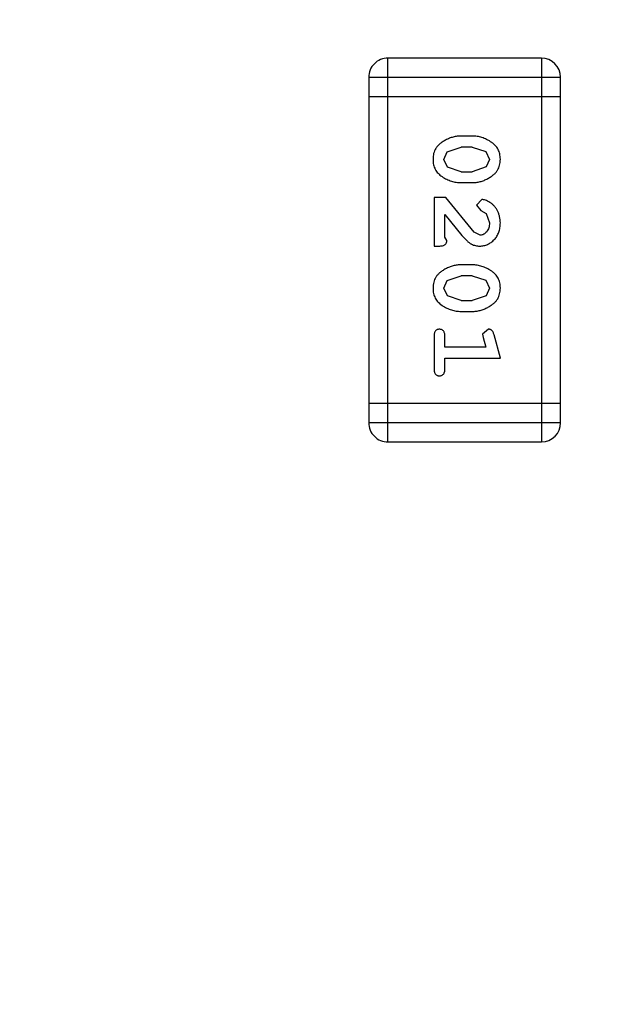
# Model space of a CAD drawing. Header units: millimetres. Extents: x -49 to 165, y -182 to -55.
# Tile 38 of 93: x 120.195 to 121.138, y -118.474 to -116.91. Entities that reach past the tile are written whole.
import ezdxf

# ---------------------------------------------------------------- set-up
doc = ezdxf.new("R2010")
doc.units = ezdxf.units.MM
doc.header["$LTSCALE"] = 1.21
doc.header["$MEASUREMENT"] = 0
doc.header["$PDMODE"] = 3
doc.header["$PDSIZE"] = 0.3125
doc.layers.get('0').update_dxf_attribs({"linetype": 'CONTINUOUS'})
doc.layers.get('DEFPOINTS').update_dxf_attribs({"linetype": 'CONTINUOUS'})
doc.layers.add('Dim', color=3, linetype='CONTINUOUS', lineweight=25)
doc.styles.get("Standard").update_dxf_attribs({"font": 'txt', "width": 0.8})
doc.dimstyles.get("Standard").update_dxf_attribs({"dimtxt": 0.15625, "dimasz": 0.1875, "dimexe": 0.125, "dimexo": 0.0625, "dimgap": 0.09, "dimtad": 0, "dimtih": 1, "dimtoh": 1, "dimzin": 4, "dimdsep": 46, "dimtxsty": 'Standard', "dimblk": '_FILLED', "dimblk1": '_FILLED', "dimblk2": '_FILLED', "dimcen": 0.09, "dimazin": 1, "dimtp": 0.01, "dimtm": 0.01, "dimtfac": 1, "dimtofl": 0, "dimtmove": 0, "dimatfit": 3, "dimldrblk": '_FILLED', "dimfxl": 1, "dimtolj": 1, "dimtzin": 4, "dimarcsym": 0})

# ---------------------------------------------------------------- blocks, each defined once
blk = doc.blocks.new('_FILLED')
at = {"color": 0, "linetype": 'ByBlock'}
blk.add_solid([(0, 0), (-1, 0.1667), (-1, -0.1667)], dxfattribs=at)
blk = doc.blocks.new('*D70')
at = {"layer": 'DEFPOINTS', "color": 0}
for p in [(123.0081, -106.0744), (91.696, -126.5744), (95.7094, -126.5744)]:
    blk.add_point(p, dxfattribs=at)
at = {"layer": 'Dim', "color": 0, "lineweight": -2}
for p, q in [((122.9456, -106.0744), (91.571, -106.0744)), ((91.696, -107.5744), (91.696, -114.0344)), ((91.696, -125.0744), (91.696, -118.6144)), ((95.6469, -126.5744), (91.571, -126.5744))]:
    blk.add_line(p, q, dxfattribs=at)
at = {"layer": 'Dim', "color": 0, "lineweight": -2, "xscale": 1.5, "yscale": 1.5, "zscale": 1.5}
for p, rotation in [((91.696, -106.0744), 90), ((91.696, -126.5744), 270)]:
    blk.add_blockref('_FILLED', p, dxfattribs=dict(at, rotation=rotation))
at = {"layer": 'Dim', "color": 0, "insert": (91.696, -116.3244), "char_height": 1.5, "attachment_point": 5, "rotation": 90, "line_spacing_factor": 1.5}
blk.add_mtext('\\A1;20.50', dxfattribs=at)
blk = doc.blocks.new('*D79')
at = {"layer": 'DEFPOINTS', "color": 0}
for p in [(103.9882, -113.9099), (95.9455, -118.3888), (95.7094, -126.5744), (123.0081, -126.5744), (150.6978, -126.5744)]:
    blk.add_point(p, dxfattribs=at)
at = {"layer": 'Dim', "color": 0, "lineweight": -2}
for p, q in [((103.9361, -113.8752), (99.3703, -110.835)), ((95.6469, -126.5744), (94.6096, -126.5744))]:
    blk.add_line(p, q, dxfattribs=at)
for start, end in [(149.38213, 160.15016), (166.19189, 176.95991)]:
    blk.add_arc((123.0081, -126.5744), 28.2735, start, end, dxfattribs=at)
at = {"layer": 'Dim', "color": 0, "lineweight": -2, "xscale": 1.5, "yscale": 1.5, "zscale": 1.5}
for p, rotation in [((99.4744, -110.9043), 57.86208909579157), ((94.7346, -126.5744), 268.4799565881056)]:
    blk.add_blockref('_FILLED', p, dxfattribs=dict(at, rotation=rotation))
at = {"layer": 'Dim', "color": 0, "insert": (95.9455, -118.3888), "char_height": 1.5, "attachment_point": 5, "rotation": 73.171}
blk.add_mtext('\\A1;34%%d', dxfattribs=at)
blk = doc.blocks.new('*D87')
at = {"layer": 'DEFPOINTS', "color": 0}
for p in [(123.0049, -103.5621), (83.9714, -149.5868), (123.0049, -149.5868)]:
    blk.add_point(p, dxfattribs=at)
at = {"layer": 'Dim', "color": 0, "lineweight": -2}
for p, q in [((122.9424, -103.5621), (83.8464, -103.5621)), ((83.9714, -105.0621), (83.9714, -124.1844)), ((83.9714, -148.0868), (83.9714, -128.9644)), ((122.9424, -149.5868), (83.8464, -149.5868))]:
    blk.add_line(p, q, dxfattribs=at)
at = {"layer": 'Dim', "color": 0, "lineweight": -2, "xscale": 1.5, "yscale": 1.5, "zscale": 1.5}
for p, rotation in [((83.9714, -103.5621), 90), ((83.9714, -149.5868), 270)]:
    blk.add_blockref('_FILLED', p, dxfattribs=dict(at, rotation=rotation))
at = {"layer": 'Dim', "color": 0, "insert": (83.9714, -126.5744), "char_height": 1.5, "attachment_point": 5, "rotation": 90, "line_spacing_factor": 1.5}
blk.add_mtext('\\A1;%%C46.0', dxfattribs=at)

msp = doc.modelspace()

# ---------------------------------------------------------------- linework, layer by layer
at = {"color": 6, "linetype": 'Continuous'}
for p, q in [((120.7802, -117.5805), (120.7802, -116.9709)), ((121.024, -116.9709), (120.7802, -116.9709)), ((121.024, -116.9709), (121.0241, -117.5805)), ((120.7497, -117.0014), (121.0545, -117.0013)), ((120.7497, -117.0014), (120.7498, -117.55)), ((121.0546, -117.55), (121.0545, -117.0013)), ((120.7497, -117.0319), (121.0545, -117.0318)), ((120.9141, -117.0948), (120.8964, -117.0948)), ((120.8691, -117.1319), (120.8744, -117.1197)), ((120.8744, -117.1197), (120.8967, -117.1121)), ((120.9139, -117.1121), (120.8967, -117.1121)), ((120.9139, -117.1121), (120.9356, -117.1193)), ((120.9356, -117.1193), (120.9415, -117.1317)), ((120.8749, -117.1442), (120.8691, -117.1319)), ((120.9415, -117.1317), (120.9362, -117.1438)), ((120.8967, -117.1514), (120.8749, -117.1442)), ((120.8967, -117.1514), (120.9139, -117.1514)), ((120.9362, -117.1438), (120.9139, -117.1514)), ((120.8964, -117.1687), (120.9141, -117.1687)), ((120.8534, -117.1923), (120.8534, -117.2694)), ((120.8722, -117.1923), (120.8534, -117.1923)), ((120.9172, -117.2473), (120.8722, -117.1923)), ((120.9294, -117.1954), (120.921, -117.2043)), ((120.921, -117.2043), (120.9276, -117.2128)), ((120.9276, -117.2128), (120.9361, -117.2177)), ((120.9361, -117.2177), (120.9415, -117.2326)), ((120.8707, -117.2552), (120.8707, -117.2191)), ((120.8707, -117.2191), (120.8977, -117.2526)), ((120.9269, -117.2521), (120.9172, -117.2473)), ((120.8738, -117.2607), (120.8707, -117.2552)), ((120.8534, -117.2694), (120.8612, -117.2694)), ((120.9142, -117.2993), (120.8964, -117.2993)), ((120.8691, -117.3364), (120.8744, -117.3242)), ((120.8744, -117.3242), (120.8967, -117.3166)), ((120.9139, -117.3166), (120.8967, -117.3166)), ((120.9139, -117.3166), (120.9357, -117.3238)), ((120.9357, -117.3238), (120.9415, -117.3362)), ((120.8749, -117.3487), (120.8691, -117.3364)), ((120.9415, -117.3362), (120.9362, -117.3483)), ((120.8967, -117.3559), (120.8749, -117.3487)), ((120.8967, -117.3559), (120.9139, -117.3559)), ((120.9362, -117.3483), (120.9139, -117.3559)), ((120.8964, -117.3732), (120.9142, -117.3732)), ((120.9397, -117.4015), (120.9305, -117.4094)), ((120.8534, -117.4126), (120.8534, -117.4645)), ((120.8707, -117.4299), (120.8707, -117.4125)), ((120.9305, -117.4094), (120.9315, -117.4148)), ((120.9315, -117.4148), (120.9356, -117.4298)), ((120.9588, -117.4472), (120.9489, -117.4106)), ((120.9356, -117.4298), (120.8707, -117.4299)), ((120.8707, -117.4645), (120.8707, -117.4472)), ((120.8707, -117.4472), (120.9588, -117.4472)), ((121.0546, -117.5195), (120.7498, -117.5195)), ((121.0546, -117.55), (120.7498, -117.55)), ((120.7802, -117.5805), (121.0241, -117.5805))]:
    msp.add_line(p, q, dxfattribs=at)
at = {"color": 7, "linetype": 'Continuous'}
msp.add_arc((123.0081, -126.5744), 24.48, 100.97933, 79.01595, dxfattribs=at)
at = {"color": 6, "linetype": 'Continuous'}
for centre, start, end in [((120.7802, -117.0014), 90.0045, 180.0045), ((121.024, -117.0014), 0.0045, 90.0045), ((120.7802, -117.55), 180.0045, 270.0045), ((121.0241, -117.55), 270.0045, 0.0045)]:
    msp.add_arc(centre, 0.0305, start, end, dxfattribs=at)
for points, knots in [([(120.8964, -117.0948), (120.8953, -117.0948), (120.8932, -117.0948), (120.89, -117.0951), (120.8869, -117.0956), (120.8838, -117.0963), (120.8807, -117.0972), (120.8778, -117.0983), (120.8748, -117.0996), (120.8719, -117.1011), (120.8692, -117.1026), (120.8666, -117.1043), (120.8643, -117.1059), (120.8622, -117.1075), (120.8604, -117.1092), (120.8587, -117.1109), (120.8573, -117.1127), (120.8557, -117.115), (120.8541, -117.1182), (120.8527, -117.1224), (120.8519, -117.127), (120.8518, -117.1302), (120.8518, -117.1318)], [0, 0, 0, 0, 0.049886, 0.09882, 0.148132, 0.19689, 0.246038, 0.295176, 0.345305, 0.395692, 0.445312, 0.491875, 0.535813, 0.577009, 0.616081, 0.652689, 0.687585, 0.720206, 0.785062, 0.85223, 0.923759, 1, 1, 1, 1]), ([(120.9588, -117.1316), (120.9587, -117.1301), (120.9586, -117.1273), (120.9579, -117.1232), (120.9568, -117.1194), (120.9552, -117.1158), (120.9532, -117.1125), (120.9506, -117.1095), (120.9477, -117.1067), (120.9443, -117.1042), (120.9407, -117.102), (120.937, -117.1001), (120.9333, -117.0984), (120.9295, -117.0971), (120.9258, -117.096), (120.9219, -117.0953), (120.918, -117.0949), (120.9154, -117.0948), (120.9141, -117.0948)], [0, 0, 0, 0, 0.06692, 0.130834, 0.19258, 0.252759, 0.312631, 0.373411, 0.436359, 0.501894, 0.568244, 0.632472, 0.69556, 0.757163, 0.818592, 0.878885, 0.939235, 1, 1, 1, 1]), ([(120.8518, -117.1318), (120.8518, -117.1333), (120.8519, -117.1361), (120.8526, -117.1402), (120.8537, -117.144), (120.8553, -117.1476), (120.8573, -117.1509), (120.8599, -117.1539), (120.8628, -117.1568), (120.8662, -117.1592), (120.8698, -117.1614), (120.8735, -117.1634), (120.8772, -117.165), (120.8809, -117.1664), (120.8848, -117.1674), (120.8886, -117.1682), (120.8925, -117.1686), (120.8951, -117.1687), (120.8964, -117.1687)], [0, 0, 0, 0, 0.067217, 0.131051, 0.19272, 0.252824, 0.312745, 0.373449, 0.436041, 0.501494, 0.567761, 0.632087, 0.695096, 0.757109, 0.817993, 0.878657, 0.939311, 1, 1, 1, 1]), ([(120.9141, -117.1687), (120.9152, -117.1687), (120.9174, -117.1686), (120.9206, -117.1684), (120.9237, -117.1678), (120.9268, -117.1671), (120.9298, -117.1662), (120.9329, -117.1651), (120.9358, -117.1638), (120.9387, -117.1623), (120.9414, -117.1607), (120.944, -117.1591), (120.9463, -117.1574), (120.9484, -117.1558), (120.9503, -117.154), (120.9519, -117.1523), (120.9533, -117.1506), (120.9549, -117.1482), (120.9565, -117.1451), (120.9578, -117.1409), (120.9586, -117.1364), (120.9587, -117.1332), (120.9588, -117.1316)], [0, 0, 0, 0, 0.049855, 0.099516, 0.148482, 0.19758, 0.246804, 0.296268, 0.346517, 0.397047, 0.446826, 0.49336, 0.537801, 0.579207, 0.617974, 0.654833, 0.689171, 0.722088, 0.786392, 0.853518, 0.924186, 1, 1, 1, 1]), ([(120.9588, -117.2327), (120.9587, -117.231), (120.9586, -117.2277), (120.9577, -117.2227), (120.9563, -117.218), (120.9543, -117.2135), (120.9519, -117.2093), (120.949, -117.2057), (120.9458, -117.2025), (120.9422, -117.2), (120.9386, -117.1981), (120.9353, -117.1966), (120.9323, -117.1957), (120.9303, -117.1955), (120.9294, -117.1954)], [0, 0, 0, 0, 0.098286, 0.193983, 0.289056, 0.384352, 0.477435, 0.566197, 0.652355, 0.737986, 0.818188, 0.887401, 0.94802, 1, 1, 1, 1]), ([(120.926, -117.2694), (120.9271, -117.2694), (120.9293, -117.2693), (120.9326, -117.2688), (120.9357, -117.268), (120.9386, -117.2669), (120.9415, -117.2654), (120.9442, -117.2636), (120.9468, -117.2615), (120.9492, -117.2591), (120.9515, -117.2565), (120.9534, -117.2536), (120.9551, -117.2506), (120.9565, -117.2474), (120.9575, -117.2439), (120.9582, -117.2404), (120.9587, -117.2366), (120.9587, -117.234), (120.9588, -117.2327)], [0, 0, 0, 0, 0.060981, 0.120256, 0.178148, 0.236115, 0.293993, 0.352864, 0.413358, 0.476056, 0.539296, 0.602396, 0.665116, 0.728325, 0.792919, 0.859317, 0.928302, 1, 1, 1, 1]), ([(120.9415, -117.2326), (120.9414, -117.234), (120.9413, -117.2367), (120.9405, -117.2405), (120.9391, -117.2439), (120.9372, -117.2468), (120.9349, -117.2491), (120.9324, -117.2508), (120.9297, -117.2519), (120.9279, -117.252), (120.9269, -117.2521)], [0, 0, 0, 0, 0.156344, 0.299348, 0.4327, 0.561, 0.682299, 0.791883, 0.89611, 1, 1, 1, 1]), ([(120.8612, -117.2694), (120.8623, -117.2694), (120.8643, -117.2693), (120.867, -117.2689), (120.8692, -117.2682), (120.871, -117.2672), (120.8723, -117.2658), (120.8732, -117.2643), (120.8737, -117.2626), (120.8738, -117.2614), (120.8738, -117.2607)], [0, 0, 0, 0, 0.1844, 0.34094, 0.473574, 0.586824, 0.690029, 0.789175, 0.890445, 1, 1, 1, 1]), ([(120.8977, -117.2526), (120.8985, -117.2535), (120.9, -117.2552), (120.9022, -117.2576), (120.9043, -117.2597), (120.9063, -117.2616), (120.9082, -117.2632), (120.9099, -117.2645), (120.9116, -117.2656), (120.9136, -117.2668), (120.9162, -117.2678), (120.9193, -117.2687), (120.9226, -117.2693), (120.9249, -117.2694), (120.926, -117.2694)], [0, 0, 0, 0, 0.103002, 0.197728, 0.285279, 0.365235, 0.437224, 0.502446, 0.560545, 0.611446, 0.707576, 0.80349, 0.900532, 1, 1, 1, 1]), ([(120.8964, -117.2993), (120.8953, -117.2993), (120.8932, -117.2993), (120.89, -117.2996), (120.8869, -117.3001), (120.8838, -117.3008), (120.8808, -117.3017), (120.8778, -117.3028), (120.8748, -117.3041), (120.8719, -117.3056), (120.8692, -117.3071), (120.8666, -117.3088), (120.8643, -117.3104), (120.8622, -117.3121), (120.8604, -117.3138), (120.8587, -117.3155), (120.8573, -117.3172), (120.8557, -117.3196), (120.8541, -117.3227), (120.8528, -117.3269), (120.8519, -117.3315), (120.8518, -117.3347), (120.8518, -117.3363)], [0, 0, 0, 0, 0.049886, 0.09882, 0.148132, 0.19689, 0.246038, 0.295176, 0.345305, 0.395692, 0.445312, 0.491875, 0.535813, 0.577009, 0.616081, 0.652689, 0.687585, 0.720206, 0.785062, 0.85223, 0.923759, 1, 1, 1, 1]), ([(120.9588, -117.3361), (120.9587, -117.3346), (120.9587, -117.3318), (120.9579, -117.3277), (120.9568, -117.3239), (120.9552, -117.3203), (120.9532, -117.317), (120.9507, -117.314), (120.9477, -117.3112), (120.9443, -117.3087), (120.9407, -117.3065), (120.937, -117.3046), (120.9333, -117.3029), (120.9296, -117.3016), (120.9258, -117.3006), (120.9219, -117.2998), (120.9181, -117.2994), (120.9155, -117.2993), (120.9142, -117.2993)], [0, 0, 0, 0, 0.06692, 0.130834, 0.19258, 0.252759, 0.312631, 0.373411, 0.436359, 0.501894, 0.568244, 0.632472, 0.69556, 0.757163, 0.818592, 0.878885, 0.939235, 1, 1, 1, 1]), ([(120.8518, -117.3363), (120.8518, -117.3378), (120.8519, -117.3406), (120.8526, -117.3447), (120.8537, -117.3485), (120.8553, -117.3521), (120.8574, -117.3554), (120.8599, -117.3585), (120.8628, -117.3613), (120.8662, -117.3637), (120.8698, -117.3659), (120.8735, -117.3679), (120.8772, -117.3695), (120.881, -117.3709), (120.8848, -117.3719), (120.8886, -117.3727), (120.8925, -117.3731), (120.8951, -117.3732), (120.8964, -117.3732)], [0, 0, 0, 0, 0.067217, 0.131051, 0.19272, 0.252824, 0.312745, 0.373449, 0.436041, 0.501494, 0.567761, 0.632087, 0.695096, 0.757109, 0.817993, 0.878657, 0.939311, 1, 1, 1, 1]), ([(120.9142, -117.3732), (120.9152, -117.3732), (120.9174, -117.3732), (120.9206, -117.3729), (120.9237, -117.3723), (120.9268, -117.3717), (120.9299, -117.3707), (120.9329, -117.3696), (120.9358, -117.3683), (120.9387, -117.3668), (120.9414, -117.3652), (120.944, -117.3636), (120.9463, -117.3619), (120.9484, -117.3603), (120.9503, -117.3586), (120.9519, -117.3569), (120.9534, -117.3551), (120.9549, -117.3528), (120.9565, -117.3496), (120.9578, -117.3454), (120.9586, -117.3409), (120.9587, -117.3377), (120.9588, -117.3361)], [0, 0, 0, 0, 0.049855, 0.099516, 0.148482, 0.19758, 0.246804, 0.296268, 0.346517, 0.397047, 0.446826, 0.49336, 0.537801, 0.579207, 0.617974, 0.654833, 0.689171, 0.722088, 0.786392, 0.853518, 0.924186, 1, 1, 1, 1]), ([(120.862, -117.4015), (120.8614, -117.4016), (120.8602, -117.4016), (120.8585, -117.4021), (120.857, -117.403), (120.8557, -117.4041), (120.8546, -117.4057), (120.8539, -117.4077), (120.8534, -117.41), (120.8534, -117.4117), (120.8534, -117.4126)], [0, 0, 0, 0, 0.115051, 0.223278, 0.329269, 0.437893, 0.554681, 0.682591, 0.83103, 1, 1, 1, 1]), ([(120.8707, -117.4125), (120.8707, -117.4117), (120.8706, -117.41), (120.8702, -117.4076), (120.8694, -117.4057), (120.8683, -117.4041), (120.867, -117.403), (120.8655, -117.4021), (120.8638, -117.4016), (120.8626, -117.4016), (120.862, -117.4015)], [0, 0, 0, 0, 0.169102, 0.317658, 0.446239, 0.563118, 0.671828, 0.776546, 0.884858, 1, 1, 1, 1]), ([(120.9489, -117.4106), (120.9486, -117.4097), (120.9482, -117.4082), (120.9473, -117.4061), (120.9464, -117.4045), (120.9454, -117.4033), (120.9442, -117.4025), (120.9429, -117.4019), (120.9414, -117.4016), (120.9403, -117.4015), (120.9397, -117.4015)], [0, 0, 0, 0, 0.187321, 0.344927, 0.475328, 0.579604, 0.674244, 0.773631, 0.882025, 1, 1, 1, 1]), ([(120.8534, -117.4645), (120.8534, -117.4654), (120.8534, -117.467), (120.8539, -117.4694), (120.8546, -117.4713), (120.8557, -117.4729), (120.857, -117.474), (120.8586, -117.4749), (120.8602, -117.4754), (120.8614, -117.4754), (120.862, -117.4755)], [0, 0, 0, 0, 0.169012, 0.317488, 0.445429, 0.560977, 0.67065, 0.776666, 0.88492, 1, 1, 1, 1]), ([(120.862, -117.4755), (120.8626, -117.4754), (120.8638, -117.4754), (120.8655, -117.4749), (120.867, -117.474), (120.8683, -117.4729), (120.8694, -117.4713), (120.8702, -117.4694), (120.8706, -117.467), (120.8707, -117.4654), (120.8707, -117.4645)], [0, 0, 0, 0, 0.11517, 0.223509, 0.328254, 0.438012, 0.553651, 0.682263, 0.830856, 1, 1, 1, 1])]:
    msp.add_open_spline(points, degree=3, knots=knots, dxfattribs=at)

# ---------------------------------------------------------------- dimensions: what is measured, and where the dimension line sits
at = {"layer": 'Dim'}
dim = msp.add_linear_dim(base=(83.9714, -149.5868), p1=(123.0049, -103.5621), p2=(123.0049, -149.5868), angle=90, text='%%C<>', dimstyle='Standard', override={"dimtxt": 1.5, "dimasz": 1.5, "dimtih": 0, "dimtoh": 0, "dimdec": 1, "dimzin": 0, "dimpost": '<>', "dimcen": 0.198, "dimadec": 0, "dimazin": 0, "dimtp": 0, "dimtm": 0, "dimtdec": 4, "dimtzin": 0, "dimarcsym": 1}, dxfattribs=at)
dim.commit()
dim.dimension.update_dxf_attribs({"geometry": '*D87', "text_midpoint": (83.9714, -126.5744)})
dim = msp.add_linear_dim(base=(91.696, -126.5744), p1=(123.0081, -106.0744), p2=(95.7094, -126.5744), angle=90, dimstyle='Standard', override={"dimtxt": 1.5, "dimasz": 1.5, "dimtih": 0, "dimtoh": 0, "dimzin": 0, "dimcen": 0.198, "dimadec": 0, "dimazin": 0, "dimtp": 0, "dimtm": 0, "dimtdec": 4, "dimtzin": 0, "dimarcsym": 1}, dxfattribs=at)
dim.commit()
dim.dimension.update_dxf_attribs({"geometry": '*D70', "text_midpoint": (91.696, -116.3244)})
dim = msp.add_angular_dim_2l(base=(95.9455, -118.3888), line1=((123.0081, -126.5744), (103.9882, -113.9099)), line2=((95.7094, -126.5744), (150.6978, -126.5744)), dimstyle='Standard', override={"dimtxt": 1.5, "dimasz": 1.5, "dimtih": 0, "dimtoh": 0, "dimzin": 0, "dimcen": 0.198, "dimadec": 0, "dimazin": 0, "dimtp": 0, "dimtm": 0, "dimtdec": 4, "dimtzin": 0, "dimarcsym": 1}, dxfattribs=at)
dim.commit()
dim.dimension.update_dxf_attribs({"geometry": '*D79', "text_midpoint": (95.9455, -118.3888)})

doc.saveas('drawing.dxf')
